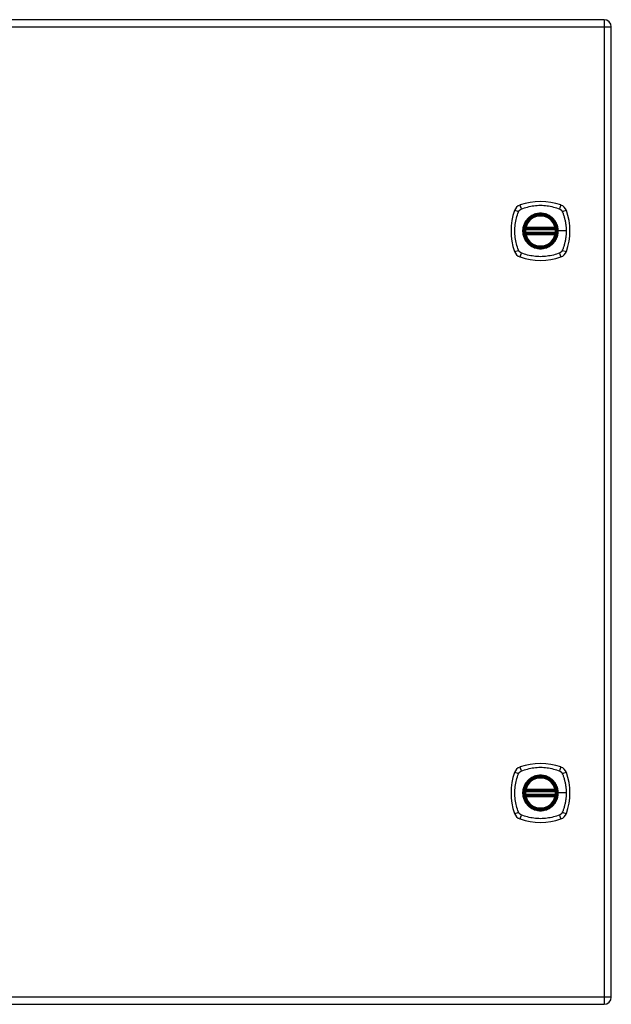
# Model space of a CAD drawing. Header units: inches. Extents: x 3.4 to 95.3, y 5.8 to 50.1.
# Tile 73 of 83: x 40.3 to 52.2, y 18.4 to 38.2. Entities that reach past the tile are written whole.
import ezdxf

# ---------------------------------------------------------------- set-up
doc = ezdxf.new("R2010")
doc.units = ezdxf.units.IN
doc.header["$MEASUREMENT"] = 0
doc.layers.add('Visible Edges(ANSI)', color=7, linetype='Continuous', lineweight=25)
doc.layers.add('Visible Tangent Edges(ANSI)', color=7, linetype='Continuous', lineweight=25)

msp = doc.modelspace()

# ---------------------------------------------------------------- linework, layer by layer
at = {"layer": 'Visible Edges(ANSI)'}
for p, q in [((52.032, 38.172), (32.406, 38.172)), ((52.178, 18.515), (52.178, 38.026)), ((50.457, 33.961), (51.05, 33.961)), ((51.05, 33.882), (50.457, 33.882)), ((50.461, 33.981), (51.046, 33.981)), ((51.046, 33.862), (50.461, 33.862)), ((50.457, 22.658), (51.05, 22.658)), ((51.05, 22.579), (50.457, 22.579)), ((50.461, 22.678), (51.046, 22.678)), ((51.046, 22.559), (50.461, 22.559)), ((32.406, 18.369), (52.032, 18.369))]:
    msp.add_line(p, q, dxfattribs=at)
at = {"layer": 'Visible Edges(ANSI)', "flags": 128}
for points in [[(50.445, 33.975), (50.445, 33.975), (50.445, 33.975), (50.445, 33.974), (50.445, 33.974), (50.445, 33.974), (50.445, 33.973), (50.445, 33.972), (50.445, 33.972), (50.444, 33.971), (50.444, 33.97), (50.444, 33.969), (50.444, 33.968), (50.444, 33.966), (50.444, 33.965), (50.443, 33.964), (50.443, 33.963), (50.443, 33.961), (50.443, 33.96), (50.443, 33.958), (50.443, 33.957), (50.442, 33.955), (50.442, 33.953), (50.442, 33.952), (50.442, 33.95)], [(50.442, 33.893), (50.442, 33.891), (50.442, 33.89), (50.442, 33.888), (50.443, 33.887), (50.443, 33.885), (50.443, 33.884), (50.443, 33.882), (50.443, 33.881), (50.443, 33.879), (50.444, 33.878), (50.444, 33.877), (50.444, 33.876), (50.444, 33.875), (50.444, 33.874), (50.444, 33.873), (50.445, 33.872), (50.445, 33.871), (50.445, 33.87), (50.445, 33.87), (50.445, 33.869), (50.445, 33.869), (50.445, 33.869), (50.445, 33.869), (50.445, 33.868)], [(51.065, 33.95), (51.065, 33.952), (51.065, 33.953), (51.065, 33.955), (51.065, 33.957), (51.064, 33.958), (51.064, 33.96), (51.064, 33.961), (51.064, 33.963), (51.064, 33.964), (51.063, 33.965), (51.063, 33.966), (51.063, 33.968), (51.063, 33.969), (51.063, 33.97), (51.063, 33.971), (51.063, 33.972), (51.062, 33.972), (51.062, 33.973), (51.062, 33.974), (51.062, 33.974), (51.062, 33.974), (51.062, 33.975), (51.062, 33.975), (51.062, 33.975)], [(51.062, 33.868), (51.062, 33.869), (51.062, 33.869), (51.062, 33.869), (51.062, 33.869), (51.062, 33.87), (51.062, 33.87), (51.062, 33.871), (51.063, 33.872), (51.063, 33.873), (51.063, 33.874), (51.063, 33.875), (51.063, 33.876), (51.063, 33.877), (51.063, 33.878), (51.064, 33.879), (51.064, 33.881), (51.064, 33.882), (51.064, 33.884), (51.064, 33.885), (51.065, 33.887), (51.065, 33.888), (51.065, 33.89), (51.065, 33.891), (51.065, 33.893)], [(50.445, 22.672), (50.445, 22.672), (50.445, 22.672), (50.445, 22.671), (50.445, 22.671), (50.445, 22.671), (50.445, 22.67), (50.445, 22.669), (50.445, 22.669), (50.444, 22.668), (50.444, 22.667), (50.444, 22.666), (50.444, 22.665), (50.444, 22.663), (50.444, 22.662), (50.443, 22.661), (50.443, 22.66), (50.443, 22.658), (50.443, 22.657), (50.443, 22.655), (50.443, 22.654), (50.442, 22.652), (50.442, 22.65), (50.442, 22.649), (50.442, 22.647)], [(50.442, 22.59), (50.442, 22.588), (50.442, 22.587), (50.442, 22.585), (50.443, 22.584), (50.443, 22.582), (50.443, 22.581), (50.443, 22.579), (50.443, 22.578), (50.443, 22.576), (50.444, 22.575), (50.444, 22.574), (50.444, 22.573), (50.444, 22.572), (50.444, 22.571), (50.444, 22.57), (50.445, 22.569), (50.445, 22.568), (50.445, 22.567), (50.445, 22.567), (50.445, 22.566), (50.445, 22.566), (50.445, 22.566), (50.445, 22.566), (50.445, 22.565)], [(51.065, 22.647), (51.065, 22.649), (51.065, 22.65), (51.065, 22.652), (51.065, 22.654), (51.064, 22.655), (51.064, 22.657), (51.064, 22.658), (51.064, 22.66), (51.064, 22.661), (51.063, 22.662), (51.063, 22.663), (51.063, 22.665), (51.063, 22.666), (51.063, 22.667), (51.063, 22.668), (51.063, 22.669), (51.062, 22.669), (51.062, 22.67), (51.062, 22.671), (51.062, 22.671), (51.062, 22.671), (51.062, 22.672), (51.062, 22.672), (51.062, 22.672)], [(51.062, 22.565), (51.062, 22.566), (51.062, 22.566), (51.062, 22.566), (51.062, 22.566), (51.062, 22.567), (51.062, 22.567), (51.062, 22.568), (51.063, 22.569), (51.063, 22.57), (51.063, 22.571), (51.063, 22.572), (51.063, 22.573), (51.063, 22.574), (51.063, 22.575), (51.064, 22.576), (51.064, 22.578), (51.064, 22.579), (51.064, 22.581), (51.064, 22.582), (51.065, 22.584), (51.065, 22.585), (51.065, 22.587), (51.065, 22.588), (51.065, 22.59)]]:
    msp.add_lwpolyline(points, dxfattribs=at)
at = {"layer": 'Visible Edges(ANSI)'}
for centre, radius in [((50.754, 33.922), 0.32), ((50.754, 33.922), 0.315), ((50.754, 22.619), 0.32), ((50.754, 22.619), 0.315)]:
    msp.add_circle(centre, radius, dxfattribs=at)
for centre, radius, start, end in [((52.032, 38.026), 0.146, 0, 90), ((50.754, 33.233), 1.28, 71.2278, 108.7722), ((51.443, 33.922), 1.28, 161.2278, 198.7722), ((50.399, 34.276), 0.177, 108.7722, 161.2278), ((51.108, 34.276), 0.177, 18.7722, 71.2278), ((50.065, 33.922), 1.28, 341.2278, 18.7722), ((50.754, 33.922), 0.313, 13.6344, 166.3656), ((50.754, 33.922), 0.313, 174.7499, 185.2501), ((50.754, 33.922), 0.313, 166.3656, 170.216), ((50.457, 33.973), 0.0118, 170.216, 270), ((50.457, 33.87), 0.0118, 90, 189.784), ((50.754, 33.922), 0.313, 189.784, 193.6344), ((50.461, 33.993), 0.0118, 166.3656, 270), ((51.046, 33.993), 0.0118, 270, 13.6344), ((51.05, 33.973), 0.0118, 270, 9.784), ((51.05, 33.87), 0.0118, 350.216, 90), ((50.754, 33.922), 0.313, 9.784, 13.6344), ((50.754, 33.922), 0.313, 346.3656, 350.216), ((50.754, 33.922), 0.313, 354.7499, 5.2501), ((50.461, 33.851), 0.0118, 90, 193.6344), ((50.754, 33.922), 0.313, 193.6344, 346.3656), ((51.046, 33.851), 0.0118, 346.3656, 90), ((50.399, 33.567), 0.177, 198.7722, 251.2278), ((51.108, 33.567), 0.177, 288.7722, 341.2278), ((50.754, 34.611), 1.28, 251.2278, 288.7722), ((50.754, 21.93), 1.28, 71.2278, 108.7722), ((51.443, 22.619), 1.28, 161.2278, 198.7722), ((50.399, 22.973), 0.177, 108.7722, 161.2278), ((51.108, 22.973), 0.177, 18.7722, 71.2278), ((50.065, 22.619), 1.28, 341.2278, 18.7722), ((50.754, 22.619), 0.313, 13.6344, 166.3656), ((50.754, 22.619), 0.313, 174.7499, 185.2501), ((50.754, 22.619), 0.313, 166.3656, 170.216), ((50.457, 22.67), 0.0118, 170.216, 270), ((50.457, 22.567), 0.0118, 90, 189.784), ((50.461, 22.69), 0.0118, 166.3656, 270), ((51.046, 22.69), 0.0118, 270, 13.6344), ((51.05, 22.67), 0.0118, 270, 9.784), ((51.05, 22.567), 0.0118, 350.216, 90), ((50.754, 22.619), 0.313, 9.784, 13.6344), ((50.754, 22.619), 0.313, 354.7499, 5.2501), ((50.754, 22.619), 0.313, 189.784, 193.6344), ((50.461, 22.548), 0.0118, 90, 193.6344), ((50.754, 22.619), 0.313, 193.6344, 346.3656), ((51.046, 22.548), 0.0118, 346.3656, 90), ((50.754, 22.619), 0.313, 346.3656, 350.216), ((50.399, 22.264), 0.177, 198.7722, 251.2278), ((51.108, 22.264), 0.177, 288.7722, 341.2278), ((50.754, 23.308), 1.28, 251.2278, 288.7722), ((52.032, 18.515), 0.146, 270, 0)]:
    msp.add_arc(centre, radius, start, end, dxfattribs=at)
at = {"layer": 'Visible Tangent Edges(ANSI)'}
for p, q in [((32.406, 38.026), (52.032, 38.026)), ((52.032, 38.172), (52.032, 38.026)), ((52.032, 38.026), (52.178, 38.026)), ((52.032, 38.026), (52.032, 18.515)), ((50.442, 33.95), (50.454, 33.949)), ((50.442, 33.893), (50.454, 33.894)), ((50.451, 33.974), (50.445, 33.975)), ((50.445, 33.868), (50.451, 33.869)), ((50.449, 33.995), (50.461, 33.993)), ((50.454, 33.949), (51.053, 33.949)), ((51.053, 33.894), (50.454, 33.894)), ((50.457, 33.961), (50.457, 33.971)), ((50.457, 33.872), (50.457, 33.882)), ((50.461, 33.981), (50.461, 33.993)), ((51.046, 33.993), (50.461, 33.993)), ((50.461, 33.971), (50.461, 33.981)), ((50.461, 33.971), (51.046, 33.971)), ((50.461, 33.862), (50.461, 33.872)), ((51.046, 33.872), (50.461, 33.872)), ((51.046, 33.993), (51.058, 33.995)), ((51.046, 33.993), (51.046, 33.981)), ((51.046, 33.981), (51.046, 33.971)), ((51.046, 33.872), (51.046, 33.862)), ((51.05, 33.971), (51.05, 33.961)), ((51.05, 33.882), (51.05, 33.872)), ((51.053, 33.949), (51.065, 33.95)), ((51.053, 33.894), (51.065, 33.893)), ((51.062, 33.975), (51.056, 33.974)), ((51.056, 33.869), (51.062, 33.868)), ((51.106, 33.922), (51.11, 33.922)), ((51.27, 33.922), (51.11, 33.922)), ((50.461, 33.851), (50.449, 33.848)), ((50.461, 33.851), (50.461, 33.862)), ((50.461, 33.851), (51.046, 33.851)), ((51.046, 33.862), (51.046, 33.851)), ((51.058, 33.848), (51.046, 33.851)), ((50.442, 22.647), (50.454, 22.646)), ((50.442, 22.59), (50.454, 22.591)), ((50.451, 22.671), (50.445, 22.672)), ((50.449, 22.692), (50.461, 22.69)), ((50.454, 22.646), (51.053, 22.646)), ((51.053, 22.591), (50.454, 22.591)), ((50.457, 22.658), (50.457, 22.668)), ((50.457, 22.569), (50.457, 22.579)), ((50.461, 22.678), (50.461, 22.69)), ((51.046, 22.69), (50.461, 22.69)), ((50.461, 22.668), (50.461, 22.678)), ((50.461, 22.668), (51.046, 22.668)), ((51.046, 22.69), (51.058, 22.692)), ((51.046, 22.69), (51.046, 22.678)), ((51.046, 22.678), (51.046, 22.668)), ((51.05, 22.668), (51.05, 22.658)), ((51.05, 22.579), (51.05, 22.569)), ((51.053, 22.646), (51.065, 22.647)), ((51.053, 22.591), (51.065, 22.59)), ((51.062, 22.672), (51.056, 22.671)), ((51.106, 22.619), (51.11, 22.619)), ((51.27, 22.619), (51.11, 22.619)), ((50.445, 22.565), (50.451, 22.566)), ((50.461, 22.548), (50.449, 22.545)), ((50.461, 22.559), (50.461, 22.569)), ((51.046, 22.569), (50.461, 22.569)), ((50.461, 22.548), (50.461, 22.559)), ((50.461, 22.548), (51.046, 22.548)), ((51.046, 22.569), (51.046, 22.559)), ((51.046, 22.559), (51.046, 22.548)), ((51.058, 22.545), (51.046, 22.548)), ((51.056, 22.566), (51.062, 22.565)), ((52.032, 18.515), (32.406, 18.515)), ((52.032, 18.515), (52.032, 18.369)), ((52.178, 18.515), (52.032, 18.515))]:
    msp.add_line(p, q, dxfattribs=at)
at = {"layer": 'Visible Tangent Edges(ANSI)', "flags": 128}
for points in [[(50.314, 33.533), (50.3, 33.567), (50.289, 33.598), (50.28, 33.629), (50.271, 33.661), (50.263, 33.693), (50.256, 33.725), (50.25, 33.757), (50.246, 33.79), (50.242, 33.823), (50.239, 33.855), (50.238, 33.888), (50.237, 33.921), (50.238, 33.955), (50.239, 33.987), (50.242, 34.02), (50.246, 34.053), (50.25, 34.086), (50.256, 34.118), (50.263, 34.15), (50.271, 34.182), (50.28, 34.214), (50.289, 34.246), (50.3, 34.277), (50.314, 34.31)], [(50.314, 34.31), (50.315, 34.313), (50.316, 34.316), (50.318, 34.318), (50.319, 34.321), (50.321, 34.324), (50.323, 34.326), (50.325, 34.329), (50.327, 34.331), (50.329, 34.334), (50.331, 34.336), (50.333, 34.338), (50.335, 34.34), (50.337, 34.343), (50.339, 34.345), (50.342, 34.347), (50.344, 34.349), (50.346, 34.35), (50.349, 34.352), (50.351, 34.354), (50.354, 34.356), (50.357, 34.357), (50.359, 34.359), (50.362, 34.36), (50.365, 34.362)], [(50.365, 34.362), (50.399, 34.375), (50.43, 34.386), (50.461, 34.396), (50.493, 34.404), (50.524, 34.412), (50.557, 34.419), (50.589, 34.425), (50.622, 34.43), (50.654, 34.433), (50.687, 34.436), (50.72, 34.438), (50.753, 34.438), (50.786, 34.438), (50.819, 34.436), (50.852, 34.433), (50.885, 34.43), (50.918, 34.425), (50.95, 34.419), (50.982, 34.412), (51.014, 34.404), (51.046, 34.396), (51.078, 34.386), (51.109, 34.375), (51.142, 34.362)], [(51.106, 33.922), (51.094, 33.83), (51.059, 33.745), (51.002, 33.672), (50.93, 33.617), (50.845, 33.581), (50.753, 33.57), (50.662, 33.582), (50.577, 33.617), (50.504, 33.673), (50.448, 33.745), (50.413, 33.831), (50.401, 33.922), (50.413, 34.013), (50.449, 34.098), (50.505, 34.171), (50.577, 34.227), (50.662, 34.262), (50.754, 34.274), (50.845, 34.262), (50.93, 34.226), (51.003, 34.171), (51.059, 34.098), (51.094, 34.013), (51.106, 33.922)], [(50.981, 34.196), (50.965, 34.209), (50.948, 34.221), (50.93, 34.231), (50.912, 34.241), (50.894, 34.25), (50.874, 34.257), (50.855, 34.264), (50.835, 34.269), (50.815, 34.273), (50.795, 34.276), (50.774, 34.278), (50.753, 34.279), (50.733, 34.278), (50.712, 34.276), (50.692, 34.273), (50.672, 34.269), (50.652, 34.264), (50.632, 34.257), (50.613, 34.25), (50.594, 34.241), (50.576, 34.231), (50.559, 34.221), (50.542, 34.209), (50.526, 34.196)], [(51.142, 34.362), (51.144, 34.361), (51.145, 34.36), (51.146, 34.36), (51.148, 34.359), (51.149, 34.358), (51.15, 34.357), (51.152, 34.357), (51.153, 34.356), (51.154, 34.355), (51.156, 34.354), (51.157, 34.353), (51.158, 34.352), (51.159, 34.351), (51.161, 34.351), (51.162, 34.35), (51.163, 34.349), (51.164, 34.348), (51.165, 34.347), (51.167, 34.346), (51.168, 34.345), (51.169, 34.344), (51.17, 34.343), (51.171, 34.341), (51.172, 34.34)], [(51.172, 34.34), (51.173, 34.339), (51.174, 34.338), (51.175, 34.337), (51.177, 34.336), (51.178, 34.335), (51.179, 34.334), (51.18, 34.332), (51.18, 34.331), (51.181, 34.33), (51.182, 34.329), (51.183, 34.328), (51.184, 34.326), (51.185, 34.325), (51.186, 34.324), (51.187, 34.322), (51.188, 34.321), (51.188, 34.32), (51.189, 34.318), (51.19, 34.317), (51.191, 34.316), (51.191, 34.314), (51.192, 34.313), (51.193, 34.312), (51.193, 34.31)], [(51.193, 34.31), (51.202, 34.292), (51.207, 34.277), (51.213, 34.261), (51.218, 34.246), (51.223, 34.23), (51.227, 34.214), (51.232, 34.198), (51.236, 34.183), (51.24, 34.167), (51.244, 34.151), (51.248, 34.134), (51.251, 34.118), (51.254, 34.102), (51.257, 34.086), (51.259, 34.07), (51.261, 34.053), (51.263, 34.037), (51.265, 34.021), (51.267, 34.004), (51.268, 33.988), (51.269, 33.971), (51.27, 33.955), (51.27, 33.938), (51.27, 33.922)], [(50.479, 34.149), (50.466, 34.133), (50.455, 34.116), (50.444, 34.099), (50.434, 34.08), (50.425, 34.062), (50.418, 34.043), (50.411, 34.023), (50.406, 34.003), (50.402, 33.983), (50.399, 33.963), (50.397, 33.942), (50.397, 33.922), (50.397, 33.901), (50.399, 33.88), (50.402, 33.86), (50.406, 33.84), (50.412, 33.82), (50.418, 33.8), (50.426, 33.781), (50.434, 33.763), (50.444, 33.744), (50.455, 33.727), (50.466, 33.71), (50.479, 33.694)], [(50.526, 34.196), (50.524, 34.194), (50.522, 34.193), (50.52, 34.191), (50.518, 34.189), (50.515, 34.187), (50.513, 34.185), (50.511, 34.183), (50.509, 34.182), (50.507, 34.18), (50.505, 34.178), (50.503, 34.176), (50.501, 34.174), (50.499, 34.172), (50.497, 34.17), (50.496, 34.168), (50.494, 34.166), (50.492, 34.164), (50.49, 34.162), (50.488, 34.16), (50.486, 34.158), (50.484, 34.156), (50.483, 34.153), (50.481, 34.151), (50.479, 34.149)], [(51.028, 34.149), (51.026, 34.151), (51.025, 34.153), (51.023, 34.156), (51.021, 34.158), (51.019, 34.16), (51.017, 34.162), (51.015, 34.164), (51.013, 34.166), (51.012, 34.168), (51.01, 34.17), (51.008, 34.172), (51.006, 34.174), (51.004, 34.176), (51.002, 34.178), (51, 34.18), (50.998, 34.182), (50.996, 34.183), (50.994, 34.185), (50.992, 34.187), (50.99, 34.189), (50.987, 34.191), (50.985, 34.193), (50.983, 34.194), (50.981, 34.196)], [(51.11, 33.922), (51.11, 33.932), (51.11, 33.942), (51.109, 33.952), (51.108, 33.963), (51.107, 33.973), (51.105, 33.983), (51.103, 33.993), (51.101, 34.003), (51.098, 34.013), (51.096, 34.023), (51.093, 34.033), (51.089, 34.043), (51.086, 34.052), (51.082, 34.062), (51.077, 34.071), (51.073, 34.08), (51.068, 34.09), (51.063, 34.099), (51.058, 34.107), (51.053, 34.116), (51.047, 34.125), (51.041, 34.133), (51.035, 34.141), (51.028, 34.149)], [(50.449, 33.995), (50.449, 33.995), (50.449, 33.994), (50.449, 33.993), (50.449, 33.992), (50.449, 33.991), (50.448, 33.99), (50.448, 33.989), (50.448, 33.988), (50.448, 33.987), (50.448, 33.986), (50.448, 33.985), (50.448, 33.984), (50.448, 33.983), (50.448, 33.982), (50.449, 33.981), (50.449, 33.98), (50.449, 33.98), (50.449, 33.979), (50.449, 33.978), (50.45, 33.977), (50.45, 33.976), (50.45, 33.975), (50.451, 33.975), (50.451, 33.974)], [(50.451, 33.869), (50.451, 33.869), (50.45, 33.868), (50.45, 33.867), (50.45, 33.866), (50.449, 33.866), (50.449, 33.865), (50.449, 33.864), (50.449, 33.863), (50.449, 33.862), (50.448, 33.861), (50.448, 33.86), (50.448, 33.859), (50.448, 33.858), (50.448, 33.857), (50.448, 33.856), (50.448, 33.855), (50.448, 33.854), (50.448, 33.854), (50.449, 33.853), (50.449, 33.852), (50.449, 33.851), (50.449, 33.85), (50.449, 33.849), (50.449, 33.848)], [(50.451, 33.974), (50.451, 33.974), (50.451, 33.973), (50.452, 33.973), (50.452, 33.973), (50.452, 33.973), (50.452, 33.973), (50.452, 33.973), (50.453, 33.973), (50.453, 33.972), (50.453, 33.972), (50.453, 33.972), (50.454, 33.972), (50.454, 33.972), (50.454, 33.972), (50.454, 33.972), (50.455, 33.972), (50.455, 33.972), (50.455, 33.972), (50.455, 33.971), (50.456, 33.971), (50.456, 33.971), (50.456, 33.971), (50.456, 33.971), (50.457, 33.971)], [(50.457, 33.872), (50.456, 33.872), (50.456, 33.872), (50.456, 33.872), (50.456, 33.872), (50.455, 33.872), (50.455, 33.872), (50.455, 33.872), (50.455, 33.872), (50.454, 33.872), (50.454, 33.871), (50.454, 33.871), (50.454, 33.871), (50.453, 33.871), (50.453, 33.871), (50.453, 33.871), (50.453, 33.871), (50.452, 33.871), (50.452, 33.87), (50.452, 33.87), (50.452, 33.87), (50.452, 33.87), (50.451, 33.87), (50.451, 33.87), (50.451, 33.869)], [(50.454, 33.949), (50.454, 33.95), (50.454, 33.951), (50.454, 33.952), (50.454, 33.952), (50.454, 33.953), (50.455, 33.954), (50.455, 33.954), (50.455, 33.955), (50.455, 33.956), (50.455, 33.956), (50.455, 33.957), (50.456, 33.958), (50.456, 33.958), (50.456, 33.959), (50.456, 33.959), (50.456, 33.959), (50.456, 33.96), (50.456, 33.96), (50.457, 33.96), (50.457, 33.961), (50.457, 33.961), (50.457, 33.961), (50.457, 33.961), (50.457, 33.961)], [(50.457, 33.882), (50.457, 33.882), (50.457, 33.882), (50.457, 33.883), (50.457, 33.883), (50.457, 33.883), (50.456, 33.883), (50.456, 33.884), (50.456, 33.884), (50.456, 33.884), (50.456, 33.885), (50.456, 33.885), (50.456, 33.886), (50.455, 33.886), (50.455, 33.887), (50.455, 33.888), (50.455, 33.888), (50.455, 33.889), (50.455, 33.89), (50.454, 33.89), (50.454, 33.891), (50.454, 33.892), (50.454, 33.893), (50.454, 33.893), (50.454, 33.894)], [(50.457, 33.971), (50.457, 33.971), (50.457, 33.971), (50.457, 33.971), (50.457, 33.971), (50.458, 33.971), (50.458, 33.971), (50.458, 33.971), (50.458, 33.971), (50.458, 33.971), (50.458, 33.971), (50.459, 33.971), (50.459, 33.971), (50.459, 33.971), (50.459, 33.971), (50.459, 33.971), (50.459, 33.971), (50.46, 33.971), (50.46, 33.971), (50.46, 33.971), (50.46, 33.971), (50.46, 33.971), (50.461, 33.971), (50.461, 33.971), (50.461, 33.971)], [(50.461, 33.872), (50.461, 33.872), (50.461, 33.872), (50.46, 33.872), (50.46, 33.872), (50.46, 33.872), (50.46, 33.872), (50.46, 33.872), (50.459, 33.872), (50.459, 33.872), (50.459, 33.872), (50.459, 33.872), (50.459, 33.872), (50.459, 33.872), (50.458, 33.872), (50.458, 33.872), (50.458, 33.872), (50.458, 33.872), (50.458, 33.872), (50.458, 33.872), (50.457, 33.872), (50.457, 33.872), (50.457, 33.872), (50.457, 33.872), (50.457, 33.872)], [(51.028, 33.694), (51.035, 33.702), (51.041, 33.71), (51.047, 33.719), (51.053, 33.727), (51.058, 33.736), (51.063, 33.745), (51.068, 33.754), (51.073, 33.763), (51.078, 33.772), (51.082, 33.782), (51.086, 33.791), (51.089, 33.801), (51.093, 33.81), (51.096, 33.82), (51.098, 33.83), (51.101, 33.84), (51.103, 33.85), (51.105, 33.86), (51.107, 33.87), (51.108, 33.881), (51.109, 33.891), (51.11, 33.901), (51.11, 33.911), (51.11, 33.922)], [(51.046, 33.971), (51.046, 33.971), (51.047, 33.971), (51.047, 33.971), (51.047, 33.971), (51.047, 33.971), (51.047, 33.971), (51.047, 33.971), (51.048, 33.971), (51.048, 33.971), (51.048, 33.971), (51.048, 33.971), (51.048, 33.971), (51.048, 33.971), (51.049, 33.971), (51.049, 33.971), (51.049, 33.971), (51.049, 33.971), (51.049, 33.971), (51.049, 33.971), (51.05, 33.971), (51.05, 33.971), (51.05, 33.971), (51.05, 33.971), (51.05, 33.971)], [(51.05, 33.872), (51.05, 33.872), (51.05, 33.872), (51.05, 33.872), (51.05, 33.872), (51.049, 33.872), (51.049, 33.872), (51.049, 33.872), (51.049, 33.872), (51.049, 33.872), (51.049, 33.872), (51.048, 33.872), (51.048, 33.872), (51.048, 33.872), (51.048, 33.872), (51.048, 33.872), (51.048, 33.872), (51.047, 33.872), (51.047, 33.872), (51.047, 33.872), (51.047, 33.872), (51.047, 33.872), (51.047, 33.872), (51.046, 33.872), (51.046, 33.872)], [(51.05, 33.971), (51.051, 33.971), (51.051, 33.971), (51.051, 33.971), (51.051, 33.971), (51.052, 33.971), (51.052, 33.972), (51.052, 33.972), (51.052, 33.972), (51.053, 33.972), (51.053, 33.972), (51.053, 33.972), (51.053, 33.972), (51.054, 33.972), (51.054, 33.972), (51.054, 33.972), (51.054, 33.973), (51.055, 33.973), (51.055, 33.973), (51.055, 33.973), (51.055, 33.973), (51.055, 33.973), (51.056, 33.973), (51.056, 33.974), (51.056, 33.974)], [(51.05, 33.961), (51.05, 33.961), (51.05, 33.961), (51.05, 33.961), (51.05, 33.961), (51.051, 33.96), (51.051, 33.96), (51.051, 33.96), (51.051, 33.959), (51.051, 33.959), (51.051, 33.959), (51.051, 33.958), (51.051, 33.958), (51.052, 33.957), (51.052, 33.956), (51.052, 33.956), (51.052, 33.955), (51.052, 33.954), (51.052, 33.954), (51.053, 33.953), (51.053, 33.952), (51.053, 33.952), (51.053, 33.951), (51.053, 33.95), (51.053, 33.949)], [(51.053, 33.894), (51.053, 33.893), (51.053, 33.893), (51.053, 33.892), (51.053, 33.891), (51.053, 33.89), (51.052, 33.89), (51.052, 33.889), (51.052, 33.888), (51.052, 33.888), (51.052, 33.887), (51.052, 33.886), (51.051, 33.886), (51.051, 33.885), (51.051, 33.885), (51.051, 33.884), (51.051, 33.884), (51.051, 33.884), (51.051, 33.883), (51.051, 33.883), (51.05, 33.883), (51.05, 33.883), (51.05, 33.882), (51.05, 33.882), (51.05, 33.882)], [(51.056, 33.869), (51.056, 33.87), (51.056, 33.87), (51.055, 33.87), (51.055, 33.87), (51.055, 33.87), (51.055, 33.87), (51.055, 33.871), (51.054, 33.871), (51.054, 33.871), (51.054, 33.871), (51.054, 33.871), (51.053, 33.871), (51.053, 33.871), (51.053, 33.871), (51.053, 33.872), (51.052, 33.872), (51.052, 33.872), (51.052, 33.872), (51.052, 33.872), (51.051, 33.872), (51.051, 33.872), (51.051, 33.872), (51.051, 33.872), (51.05, 33.872)], [(51.056, 33.974), (51.056, 33.975), (51.057, 33.975), (51.057, 33.976), (51.057, 33.977), (51.058, 33.978), (51.058, 33.979), (51.058, 33.98), (51.058, 33.98), (51.058, 33.981), (51.059, 33.982), (51.059, 33.983), (51.059, 33.984), (51.059, 33.985), (51.059, 33.986), (51.059, 33.987), (51.059, 33.988), (51.059, 33.989), (51.059, 33.99), (51.059, 33.991), (51.058, 33.992), (51.058, 33.993), (51.058, 33.994), (51.058, 33.995), (51.058, 33.995)], [(51.058, 33.848), (51.058, 33.849), (51.058, 33.85), (51.058, 33.851), (51.058, 33.852), (51.059, 33.853), (51.059, 33.854), (51.059, 33.854), (51.059, 33.855), (51.059, 33.856), (51.059, 33.857), (51.059, 33.858), (51.059, 33.859), (51.059, 33.86), (51.059, 33.861), (51.058, 33.862), (51.058, 33.863), (51.058, 33.864), (51.058, 33.865), (51.058, 33.866), (51.057, 33.866), (51.057, 33.867), (51.057, 33.868), (51.056, 33.869), (51.056, 33.869)], [(51.27, 33.922), (51.27, 33.905), (51.27, 33.889), (51.269, 33.872), (51.268, 33.856), (51.267, 33.839), (51.265, 33.823), (51.263, 33.806), (51.261, 33.79), (51.259, 33.774), (51.257, 33.757), (51.254, 33.741), (51.251, 33.725), (51.247, 33.709), (51.244, 33.693), (51.24, 33.677), (51.236, 33.661), (51.232, 33.645), (51.227, 33.629), (51.223, 33.613), (51.218, 33.598), (51.213, 33.582), (51.207, 33.567), (51.202, 33.551), (51.193, 33.533)], [(50.479, 33.694), (50.481, 33.692), (50.483, 33.69), (50.484, 33.688), (50.486, 33.686), (50.488, 33.684), (50.49, 33.682), (50.492, 33.679), (50.494, 33.677), (50.496, 33.675), (50.497, 33.673), (50.499, 33.671), (50.501, 33.669), (50.503, 33.668), (50.505, 33.666), (50.507, 33.664), (50.509, 33.662), (50.511, 33.66), (50.513, 33.658), (50.515, 33.656), (50.518, 33.654), (50.52, 33.652), (50.522, 33.651), (50.524, 33.649), (50.526, 33.647)], [(50.981, 33.647), (50.983, 33.649), (50.985, 33.651), (50.987, 33.652), (50.99, 33.654), (50.992, 33.656), (50.994, 33.658), (50.996, 33.66), (50.998, 33.662), (51, 33.664), (51.002, 33.666), (51.004, 33.667), (51.006, 33.669), (51.008, 33.671), (51.01, 33.673), (51.011, 33.675), (51.013, 33.677), (51.015, 33.679), (51.017, 33.681), (51.019, 33.684), (51.021, 33.686), (51.023, 33.688), (51.025, 33.69), (51.026, 33.692), (51.028, 33.694)], [(50.365, 33.482), (50.362, 33.483), (50.359, 33.485), (50.357, 33.486), (50.354, 33.488), (50.352, 33.489), (50.349, 33.491), (50.346, 33.493), (50.344, 33.495), (50.342, 33.497), (50.339, 33.499), (50.337, 33.501), (50.335, 33.503), (50.333, 33.505), (50.331, 33.507), (50.329, 33.51), (50.327, 33.512), (50.325, 33.515), (50.323, 33.517), (50.321, 33.52), (50.32, 33.522), (50.318, 33.525), (50.316, 33.528), (50.315, 33.53), (50.314, 33.533)], [(51.142, 33.482), (51.109, 33.468), (51.078, 33.457), (51.046, 33.448), (51.014, 33.439), (50.982, 33.431), (50.95, 33.424), (50.918, 33.419), (50.885, 33.414), (50.852, 33.41), (50.819, 33.407), (50.786, 33.406), (50.753, 33.405), (50.72, 33.406), (50.687, 33.407), (50.654, 33.41), (50.622, 33.414), (50.589, 33.419), (50.557, 33.424), (50.524, 33.431), (50.493, 33.439), (50.461, 33.448), (50.43, 33.457), (50.399, 33.468), (50.365, 33.482)], [(50.526, 33.647), (50.542, 33.634), (50.559, 33.623), (50.577, 33.612), (50.595, 33.602), (50.613, 33.594), (50.633, 33.586), (50.652, 33.58), (50.672, 33.574), (50.692, 33.57), (50.712, 33.567), (50.733, 33.565), (50.753, 33.565), (50.774, 33.565), (50.795, 33.567), (50.815, 33.57), (50.835, 33.574), (50.855, 33.58), (50.875, 33.586), (50.894, 33.594), (50.913, 33.602), (50.931, 33.612), (50.948, 33.623), (50.965, 33.634), (50.981, 33.647)], [(51.193, 33.533), (51.192, 33.53), (51.191, 33.528), (51.189, 33.525), (51.188, 33.522), (51.186, 33.52), (51.184, 33.517), (51.182, 33.515), (51.181, 33.512), (51.179, 33.51), (51.177, 33.507), (51.174, 33.505), (51.172, 33.503), (51.17, 33.501), (51.168, 33.499), (51.166, 33.497), (51.163, 33.495), (51.161, 33.493), (51.158, 33.491), (51.156, 33.489), (51.153, 33.488), (51.15, 33.486), (51.148, 33.485), (51.145, 33.483), (51.142, 33.482)], [(50.314, 22.23), (50.3, 22.264), (50.289, 22.295), (50.28, 22.326), (50.271, 22.358), (50.263, 22.39), (50.256, 22.422), (50.25, 22.454), (50.246, 22.487), (50.242, 22.52), (50.239, 22.552), (50.238, 22.585), (50.237, 22.618), (50.238, 22.652), (50.239, 22.684), (50.242, 22.717), (50.246, 22.75), (50.25, 22.783), (50.256, 22.815), (50.263, 22.847), (50.271, 22.879), (50.28, 22.911), (50.289, 22.943), (50.3, 22.974), (50.314, 23.007)], [(50.314, 23.007), (50.315, 23.01), (50.316, 23.013), (50.318, 23.015), (50.319, 23.018), (50.321, 23.021), (50.323, 23.023), (50.325, 23.026), (50.327, 23.028), (50.329, 23.031), (50.331, 23.033), (50.333, 23.035), (50.335, 23.037), (50.337, 23.04), (50.339, 23.042), (50.342, 23.044), (50.344, 23.046), (50.346, 23.047), (50.349, 23.049), (50.351, 23.051), (50.354, 23.053), (50.357, 23.054), (50.359, 23.056), (50.362, 23.057), (50.365, 23.059)], [(50.365, 23.059), (50.399, 23.072), (50.43, 23.083), (50.461, 23.093), (50.493, 23.101), (50.524, 23.109), (50.557, 23.116), (50.589, 23.122), (50.622, 23.127), (50.654, 23.13), (50.687, 23.133), (50.72, 23.135), (50.753, 23.135), (50.786, 23.135), (50.819, 23.133), (50.852, 23.13), (50.885, 23.127), (50.918, 23.122), (50.95, 23.116), (50.982, 23.109), (51.014, 23.101), (51.046, 23.093), (51.078, 23.083), (51.109, 23.072), (51.142, 23.059)], [(50.981, 22.893), (50.965, 22.906), (50.948, 22.918), (50.93, 22.928), (50.912, 22.938), (50.894, 22.947), (50.874, 22.954), (50.855, 22.961), (50.835, 22.966), (50.815, 22.97), (50.795, 22.973), (50.774, 22.975), (50.753, 22.976), (50.733, 22.975), (50.712, 22.973), (50.692, 22.97), (50.672, 22.966), (50.652, 22.961), (50.632, 22.954), (50.613, 22.947), (50.594, 22.938), (50.576, 22.928), (50.559, 22.918), (50.542, 22.906), (50.526, 22.893)], [(51.142, 23.059), (51.144, 23.058), (51.145, 23.057), (51.146, 23.057), (51.148, 23.056), (51.149, 23.055), (51.15, 23.054), (51.152, 23.054), (51.153, 23.053), (51.154, 23.052), (51.156, 23.051), (51.157, 23.05), (51.158, 23.049), (51.159, 23.048), (51.161, 23.048), (51.162, 23.047), (51.163, 23.046), (51.164, 23.045), (51.165, 23.044), (51.167, 23.043), (51.168, 23.042), (51.169, 23.041), (51.17, 23.04), (51.171, 23.038), (51.172, 23.037)], [(51.172, 23.037), (51.173, 23.036), (51.174, 23.035), (51.175, 23.034), (51.177, 23.033), (51.178, 23.032), (51.179, 23.031), (51.18, 23.029), (51.18, 23.028), (51.181, 23.027), (51.182, 23.026), (51.183, 23.025), (51.184, 23.023), (51.185, 23.022), (51.186, 23.021), (51.187, 23.019), (51.188, 23.018), (51.188, 23.017), (51.189, 23.015), (51.19, 23.014), (51.191, 23.013), (51.191, 23.011), (51.192, 23.01), (51.193, 23.009), (51.193, 23.007)], [(51.193, 23.007), (51.202, 22.989), (51.207, 22.974), (51.213, 22.958), (51.218, 22.943), (51.223, 22.927), (51.227, 22.911), (51.232, 22.895), (51.236, 22.88), (51.24, 22.864), (51.244, 22.848), (51.248, 22.831), (51.251, 22.815), (51.254, 22.799), (51.257, 22.783), (51.259, 22.767), (51.261, 22.75), (51.263, 22.734), (51.265, 22.718), (51.267, 22.701), (51.268, 22.685), (51.269, 22.668), (51.27, 22.652), (51.27, 22.635), (51.27, 22.619)], [(50.479, 22.846), (50.466, 22.83), (50.455, 22.813), (50.444, 22.796), (50.434, 22.777), (50.425, 22.759), (50.418, 22.74), (50.411, 22.72), (50.406, 22.7), (50.402, 22.68), (50.399, 22.66), (50.397, 22.639), (50.397, 22.619), (50.397, 22.598), (50.399, 22.577), (50.402, 22.557), (50.406, 22.537), (50.412, 22.517), (50.418, 22.497), (50.426, 22.478), (50.434, 22.46), (50.444, 22.441), (50.455, 22.424), (50.466, 22.407), (50.479, 22.391)], [(51.106, 22.619), (51.094, 22.527), (51.059, 22.442), (51.002, 22.369), (50.93, 22.314), (50.845, 22.278), (50.753, 22.267), (50.662, 22.279), (50.577, 22.314), (50.504, 22.37), (50.448, 22.442), (50.413, 22.528), (50.401, 22.619), (50.413, 22.71), (50.449, 22.795), (50.505, 22.868), (50.577, 22.924), (50.662, 22.959), (50.754, 22.971), (50.845, 22.959), (50.93, 22.923), (51.003, 22.868), (51.059, 22.795), (51.094, 22.71), (51.106, 22.619)], [(50.526, 22.893), (50.524, 22.891), (50.522, 22.89), (50.52, 22.888), (50.518, 22.886), (50.515, 22.884), (50.513, 22.882), (50.511, 22.88), (50.509, 22.879), (50.507, 22.877), (50.505, 22.875), (50.503, 22.873), (50.501, 22.871), (50.499, 22.869), (50.497, 22.867), (50.496, 22.865), (50.494, 22.863), (50.492, 22.861), (50.49, 22.859), (50.488, 22.857), (50.486, 22.855), (50.484, 22.853), (50.483, 22.85), (50.481, 22.848), (50.479, 22.846)], [(51.028, 22.846), (51.026, 22.848), (51.025, 22.85), (51.023, 22.853), (51.021, 22.855), (51.019, 22.857), (51.017, 22.859), (51.015, 22.861), (51.013, 22.863), (51.012, 22.865), (51.01, 22.867), (51.008, 22.869), (51.006, 22.871), (51.004, 22.873), (51.002, 22.875), (51, 22.877), (50.998, 22.879), (50.996, 22.88), (50.994, 22.882), (50.992, 22.884), (50.99, 22.886), (50.987, 22.888), (50.985, 22.89), (50.983, 22.891), (50.981, 22.893)], [(51.11, 22.619), (51.11, 22.629), (51.11, 22.639), (51.109, 22.649), (51.108, 22.66), (51.107, 22.67), (51.105, 22.68), (51.103, 22.69), (51.101, 22.7), (51.098, 22.71), (51.096, 22.72), (51.093, 22.73), (51.089, 22.74), (51.086, 22.749), (51.082, 22.759), (51.077, 22.768), (51.073, 22.777), (51.068, 22.787), (51.063, 22.796), (51.058, 22.804), (51.053, 22.813), (51.047, 22.822), (51.041, 22.83), (51.035, 22.838), (51.028, 22.846)], [(50.449, 22.692), (50.449, 22.692), (50.449, 22.691), (50.449, 22.69), (50.449, 22.689), (50.449, 22.688), (50.448, 22.687), (50.448, 22.686), (50.448, 22.685), (50.448, 22.684), (50.448, 22.683), (50.448, 22.682), (50.448, 22.681), (50.448, 22.68), (50.448, 22.679), (50.449, 22.678), (50.449, 22.677), (50.449, 22.677), (50.449, 22.676), (50.449, 22.675), (50.45, 22.674), (50.45, 22.673), (50.45, 22.672), (50.451, 22.672), (50.451, 22.671)], [(50.451, 22.671), (50.451, 22.671), (50.451, 22.67), (50.452, 22.67), (50.452, 22.67), (50.452, 22.67), (50.452, 22.67), (50.452, 22.67), (50.453, 22.67), (50.453, 22.669), (50.453, 22.669), (50.453, 22.669), (50.454, 22.669), (50.454, 22.669), (50.454, 22.669), (50.454, 22.669), (50.455, 22.669), (50.455, 22.669), (50.455, 22.669), (50.455, 22.668), (50.456, 22.668), (50.456, 22.668), (50.456, 22.668), (50.456, 22.668), (50.457, 22.668)], [(50.454, 22.646), (50.454, 22.647), (50.454, 22.648), (50.454, 22.649), (50.454, 22.649), (50.454, 22.65), (50.455, 22.651), (50.455, 22.651), (50.455, 22.652), (50.455, 22.653), (50.455, 22.653), (50.455, 22.654), (50.456, 22.655), (50.456, 22.655), (50.456, 22.656), (50.456, 22.656), (50.456, 22.656), (50.456, 22.657), (50.456, 22.657), (50.457, 22.657), (50.457, 22.658), (50.457, 22.658), (50.457, 22.658), (50.457, 22.658), (50.457, 22.658)], [(50.457, 22.579), (50.457, 22.579), (50.457, 22.579), (50.457, 22.58), (50.457, 22.58), (50.457, 22.58), (50.456, 22.58), (50.456, 22.581), (50.456, 22.581), (50.456, 22.581), (50.456, 22.582), (50.456, 22.582), (50.456, 22.583), (50.455, 22.583), (50.455, 22.584), (50.455, 22.585), (50.455, 22.585), (50.455, 22.586), (50.455, 22.587), (50.454, 22.587), (50.454, 22.588), (50.454, 22.589), (50.454, 22.59), (50.454, 22.59), (50.454, 22.591)], [(50.457, 22.668), (50.457, 22.668), (50.457, 22.668), (50.457, 22.668), (50.457, 22.668), (50.458, 22.668), (50.458, 22.668), (50.458, 22.668), (50.458, 22.668), (50.458, 22.668), (50.458, 22.668), (50.459, 22.668), (50.459, 22.668), (50.459, 22.668), (50.459, 22.668), (50.459, 22.668), (50.459, 22.668), (50.46, 22.668), (50.46, 22.668), (50.46, 22.668), (50.46, 22.668), (50.46, 22.668), (50.461, 22.668), (50.461, 22.668), (50.461, 22.668)], [(51.028, 22.391), (51.035, 22.399), (51.041, 22.407), (51.047, 22.416), (51.053, 22.424), (51.058, 22.433), (51.063, 22.442), (51.068, 22.451), (51.073, 22.46), (51.078, 22.469), (51.082, 22.479), (51.086, 22.488), (51.089, 22.498), (51.093, 22.507), (51.096, 22.517), (51.098, 22.527), (51.101, 22.537), (51.103, 22.547), (51.105, 22.557), (51.107, 22.567), (51.108, 22.578), (51.109, 22.588), (51.11, 22.598), (51.11, 22.608), (51.11, 22.619)], [(51.046, 22.668), (51.046, 22.668), (51.047, 22.668), (51.047, 22.668), (51.047, 22.668), (51.047, 22.668), (51.047, 22.668), (51.047, 22.668), (51.048, 22.668), (51.048, 22.668), (51.048, 22.668), (51.048, 22.668), (51.048, 22.668), (51.048, 22.668), (51.049, 22.668), (51.049, 22.668), (51.049, 22.668), (51.049, 22.668), (51.049, 22.668), (51.049, 22.668), (51.05, 22.668), (51.05, 22.668), (51.05, 22.668), (51.05, 22.668), (51.05, 22.668)], [(51.05, 22.668), (51.051, 22.668), (51.051, 22.668), (51.051, 22.668), (51.051, 22.668), (51.052, 22.668), (51.052, 22.669), (51.052, 22.669), (51.052, 22.669), (51.053, 22.669), (51.053, 22.669), (51.053, 22.669), (51.053, 22.669), (51.054, 22.669), (51.054, 22.669), (51.054, 22.669), (51.054, 22.67), (51.055, 22.67), (51.055, 22.67), (51.055, 22.67), (51.055, 22.67), (51.055, 22.67), (51.056, 22.67), (51.056, 22.671), (51.056, 22.671)], [(51.05, 22.658), (51.05, 22.658), (51.05, 22.658), (51.05, 22.658), (51.05, 22.658), (51.051, 22.657), (51.051, 22.657), (51.051, 22.657), (51.051, 22.656), (51.051, 22.656), (51.051, 22.656), (51.051, 22.655), (51.051, 22.655), (51.052, 22.654), (51.052, 22.653), (51.052, 22.653), (51.052, 22.652), (51.052, 22.651), (51.052, 22.651), (51.053, 22.65), (51.053, 22.649), (51.053, 22.649), (51.053, 22.648), (51.053, 22.647), (51.053, 22.646)], [(51.053, 22.591), (51.053, 22.59), (51.053, 22.59), (51.053, 22.589), (51.053, 22.588), (51.053, 22.587), (51.052, 22.587), (51.052, 22.586), (51.052, 22.585), (51.052, 22.585), (51.052, 22.584), (51.052, 22.583), (51.051, 22.583), (51.051, 22.582), (51.051, 22.582), (51.051, 22.581), (51.051, 22.581), (51.051, 22.581), (51.051, 22.58), (51.051, 22.58), (51.05, 22.58), (51.05, 22.58), (51.05, 22.579), (51.05, 22.579), (51.05, 22.579)], [(51.056, 22.671), (51.056, 22.672), (51.057, 22.672), (51.057, 22.673), (51.057, 22.674), (51.058, 22.675), (51.058, 22.676), (51.058, 22.677), (51.058, 22.677), (51.058, 22.678), (51.059, 22.679), (51.059, 22.68), (51.059, 22.681), (51.059, 22.682), (51.059, 22.683), (51.059, 22.684), (51.059, 22.685), (51.059, 22.686), (51.059, 22.687), (51.059, 22.688), (51.058, 22.689), (51.058, 22.69), (51.058, 22.691), (51.058, 22.692), (51.058, 22.692)], [(51.27, 22.619), (51.27, 22.602), (51.27, 22.586), (51.269, 22.569), (51.268, 22.553), (51.267, 22.536), (51.265, 22.52), (51.263, 22.503), (51.261, 22.487), (51.259, 22.471), (51.257, 22.454), (51.254, 22.438), (51.251, 22.422), (51.247, 22.406), (51.244, 22.39), (51.24, 22.374), (51.236, 22.358), (51.232, 22.342), (51.227, 22.326), (51.223, 22.31), (51.218, 22.295), (51.213, 22.279), (51.207, 22.264), (51.202, 22.248), (51.193, 22.23)], [(50.451, 22.566), (50.451, 22.566), (50.45, 22.565), (50.45, 22.564), (50.45, 22.563), (50.449, 22.563), (50.449, 22.562), (50.449, 22.561), (50.449, 22.56), (50.449, 22.559), (50.448, 22.558), (50.448, 22.557), (50.448, 22.556), (50.448, 22.555), (50.448, 22.554), (50.448, 22.553), (50.448, 22.552), (50.448, 22.551), (50.448, 22.551), (50.449, 22.55), (50.449, 22.549), (50.449, 22.548), (50.449, 22.547), (50.449, 22.546), (50.449, 22.545)], [(50.457, 22.569), (50.456, 22.569), (50.456, 22.569), (50.456, 22.569), (50.456, 22.569), (50.455, 22.569), (50.455, 22.569), (50.455, 22.569), (50.455, 22.569), (50.454, 22.569), (50.454, 22.568), (50.454, 22.568), (50.454, 22.568), (50.453, 22.568), (50.453, 22.568), (50.453, 22.568), (50.453, 22.568), (50.452, 22.568), (50.452, 22.567), (50.452, 22.567), (50.452, 22.567), (50.452, 22.567), (50.451, 22.567), (50.451, 22.567), (50.451, 22.566)], [(50.461, 22.569), (50.461, 22.569), (50.461, 22.569), (50.46, 22.569), (50.46, 22.569), (50.46, 22.569), (50.46, 22.569), (50.46, 22.569), (50.459, 22.569), (50.459, 22.569), (50.459, 22.569), (50.459, 22.569), (50.459, 22.569), (50.459, 22.569), (50.458, 22.569), (50.458, 22.569), (50.458, 22.569), (50.458, 22.569), (50.458, 22.569), (50.458, 22.569), (50.457, 22.569), (50.457, 22.569), (50.457, 22.569), (50.457, 22.569), (50.457, 22.569)], [(50.479, 22.391), (50.481, 22.389), (50.483, 22.387), (50.484, 22.385), (50.486, 22.383), (50.488, 22.381), (50.49, 22.379), (50.492, 22.376), (50.494, 22.374), (50.496, 22.372), (50.497, 22.37), (50.499, 22.368), (50.501, 22.366), (50.503, 22.365), (50.505, 22.363), (50.507, 22.361), (50.509, 22.359), (50.511, 22.357), (50.513, 22.355), (50.515, 22.353), (50.518, 22.351), (50.52, 22.349), (50.522, 22.348), (50.524, 22.346), (50.526, 22.344)], [(50.981, 22.344), (50.983, 22.346), (50.985, 22.348), (50.987, 22.349), (50.99, 22.351), (50.992, 22.353), (50.994, 22.355), (50.996, 22.357), (50.998, 22.359), (51, 22.361), (51.002, 22.363), (51.004, 22.364), (51.006, 22.366), (51.008, 22.368), (51.01, 22.37), (51.011, 22.372), (51.013, 22.374), (51.015, 22.376), (51.017, 22.378), (51.019, 22.381), (51.021, 22.383), (51.023, 22.385), (51.025, 22.387), (51.026, 22.389), (51.028, 22.391)], [(51.05, 22.569), (51.05, 22.569), (51.05, 22.569), (51.05, 22.569), (51.05, 22.569), (51.049, 22.569), (51.049, 22.569), (51.049, 22.569), (51.049, 22.569), (51.049, 22.569), (51.049, 22.569), (51.048, 22.569), (51.048, 22.569), (51.048, 22.569), (51.048, 22.569), (51.048, 22.569), (51.048, 22.569), (51.047, 22.569), (51.047, 22.569), (51.047, 22.569), (51.047, 22.569), (51.047, 22.569), (51.047, 22.569), (51.046, 22.569), (51.046, 22.569)], [(51.056, 22.566), (51.056, 22.567), (51.056, 22.567), (51.055, 22.567), (51.055, 22.567), (51.055, 22.567), (51.055, 22.567), (51.055, 22.568), (51.054, 22.568), (51.054, 22.568), (51.054, 22.568), (51.054, 22.568), (51.053, 22.568), (51.053, 22.568), (51.053, 22.568), (51.053, 22.569), (51.052, 22.569), (51.052, 22.569), (51.052, 22.569), (51.052, 22.569), (51.051, 22.569), (51.051, 22.569), (51.051, 22.569), (51.051, 22.569), (51.05, 22.569)], [(51.058, 22.545), (51.058, 22.546), (51.058, 22.547), (51.058, 22.548), (51.058, 22.549), (51.059, 22.55), (51.059, 22.551), (51.059, 22.551), (51.059, 22.552), (51.059, 22.553), (51.059, 22.554), (51.059, 22.555), (51.059, 22.556), (51.059, 22.557), (51.059, 22.558), (51.058, 22.559), (51.058, 22.56), (51.058, 22.561), (51.058, 22.562), (51.058, 22.563), (51.057, 22.563), (51.057, 22.564), (51.057, 22.565), (51.056, 22.566), (51.056, 22.566)], [(50.365, 22.179), (50.362, 22.18), (50.359, 22.182), (50.357, 22.183), (50.354, 22.185), (50.352, 22.186), (50.349, 22.188), (50.346, 22.19), (50.344, 22.192), (50.342, 22.194), (50.339, 22.196), (50.337, 22.198), (50.335, 22.2), (50.333, 22.202), (50.331, 22.204), (50.329, 22.207), (50.327, 22.209), (50.325, 22.212), (50.323, 22.214), (50.321, 22.217), (50.32, 22.219), (50.318, 22.222), (50.316, 22.225), (50.315, 22.227), (50.314, 22.23)], [(50.526, 22.344), (50.542, 22.331), (50.559, 22.32), (50.577, 22.309), (50.595, 22.299), (50.613, 22.291), (50.633, 22.283), (50.652, 22.277), (50.672, 22.271), (50.692, 22.267), (50.712, 22.264), (50.733, 22.262), (50.753, 22.262), (50.774, 22.262), (50.795, 22.264), (50.815, 22.267), (50.835, 22.271), (50.855, 22.277), (50.875, 22.283), (50.894, 22.291), (50.913, 22.299), (50.931, 22.309), (50.948, 22.32), (50.965, 22.331), (50.981, 22.344)], [(51.193, 22.23), (51.192, 22.227), (51.191, 22.225), (51.189, 22.222), (51.188, 22.219), (51.186, 22.217), (51.184, 22.214), (51.182, 22.212), (51.181, 22.209), (51.179, 22.207), (51.177, 22.204), (51.174, 22.202), (51.172, 22.2), (51.17, 22.198), (51.168, 22.196), (51.166, 22.194), (51.163, 22.192), (51.161, 22.19), (51.158, 22.188), (51.156, 22.186), (51.153, 22.185), (51.15, 22.183), (51.148, 22.182), (51.145, 22.18), (51.142, 22.179)], [(51.142, 22.179), (51.109, 22.165), (51.078, 22.154), (51.046, 22.145), (51.014, 22.136), (50.982, 22.128), (50.95, 22.121), (50.918, 22.116), (50.885, 22.111), (50.852, 22.107), (50.819, 22.104), (50.786, 22.103), (50.753, 22.102), (50.72, 22.103), (50.687, 22.104), (50.654, 22.107), (50.622, 22.111), (50.589, 22.116), (50.557, 22.121), (50.524, 22.128), (50.493, 22.136), (50.461, 22.145), (50.43, 22.154), (50.399, 22.165), (50.365, 22.179)]]:
    msp.add_lwpolyline(points, dxfattribs=at)
at = {"layer": 'Visible Tangent Edges(ANSI)'}
for centre, radius in [((50.754, 33.922), 0.346), ((50.754, 33.922), 0.342), ((50.754, 33.922), 0.325), ((50.754, 33.922), 0.324), ((50.754, 22.619), 0.346), ((50.754, 22.619), 0.342), ((50.754, 22.619), 0.325), ((50.754, 22.619), 0.324)]:
    msp.add_circle(centre, radius, dxfattribs=at)
for centre, start, end in [((50.754, 33.922), 13.6344, 166.3656), ((50.754, 33.922), 174.7499, 185.2501), ((50.754, 33.922), 354.7499, 5.2501), ((50.754, 33.922), 193.6344, 346.3656), ((50.754, 22.619), 13.6344, 166.3656), ((50.754, 22.619), 174.7499, 185.2501), ((50.754, 22.619), 354.7499, 5.2501), ((50.754, 22.619), 193.6344, 346.3656)]:
    msp.add_arc(centre, 0.301, start, end, dxfattribs=at)
for centre, major_axis, ratio, start_param, end_param in [((50.341, 34.296), (-0.112, 0.037), 0.042597, 4.975842, 6.113112), ((50.379, 34.334), (-0.037, 0.112), 0.042597, 0.170073, 1.307344), ((51.128, 34.334), (0.037, 0.112), 0.042597, 4.975842, 6.113112), ((51.166, 34.296), (0.112, 0.037), 0.042597, 0.170073, 1.307344), ((50.445, 33.975), (0.00773, 0.00893), 0.431674, 4.96723, 6.283185), ((50.445, 33.869), (0.00773, -0.00893), 0.431674, 0, 1.315955), ((50.457, 33.969), (0.0021, 0.0116), 0.025638, 0, 1.426581), ((50.457, 33.874), (0.0021, -0.0116), 0.025638, 4.856604, 6.283185), ((51.05, 33.969), (-0.0021, 0.0116), 0.025638, 4.856604, 6.283185), ((51.05, 33.874), (-0.0021, -0.0116), 0.025638, 0, 1.426581), ((51.062, 33.975), (-0.00773, 0.00893), 0.431674, 0, 1.315955), ((51.062, 33.869), (-0.00773, -0.00893), 0.431674, 4.96723, 6.283185), ((50.341, 33.547), (-0.112, -0.037), 0.042597, 0.170073, 1.307344), ((50.379, 33.509), (-0.037, -0.112), 0.042597, 4.975842, 6.113112), ((51.128, 33.509), (0.037, -0.112), 0.042597, 0.170073, 1.307344), ((51.166, 33.547), (0.112, -0.037), 0.042597, 4.975842, 6.113112), ((50.341, 22.993), (-0.112, 0.037), 0.042597, 4.975842, 6.113112), ((50.379, 23.031), (-0.037, 0.112), 0.042597, 0.170073, 1.307344), ((51.128, 23.031), (0.037, 0.112), 0.042597, 4.975842, 6.113112), ((51.166, 22.993), (0.112, 0.037), 0.042597, 0.170073, 1.307344), ((50.445, 22.672), (0.00773, 0.00893), 0.431674, 4.96723, 6.283185), ((50.457, 22.666), (0.0021, 0.0116), 0.025638, 0, 1.426581), ((51.05, 22.666), (-0.0021, 0.0116), 0.025638, 4.856604, 6.283185), ((51.062, 22.672), (-0.00773, 0.00893), 0.431674, 0, 1.315955), ((50.445, 22.566), (0.00773, -0.00893), 0.431674, 0, 1.315955), ((50.457, 22.571), (0.0021, -0.0116), 0.025638, 4.856604, 6.283185), ((51.05, 22.571), (-0.0021, -0.0116), 0.025638, 0, 1.426581), ((51.062, 22.566), (-0.00773, -0.00893), 0.431674, 4.96723, 6.283185), ((50.341, 22.244), (-0.112, -0.037), 0.042597, 0.170073, 1.307344), ((51.166, 22.244), (0.112, -0.037), 0.042597, 4.975842, 6.113112), ((50.379, 22.206), (-0.037, -0.112), 0.042597, 4.975842, 6.113112), ((51.128, 22.206), (0.037, -0.112), 0.042597, 0.170073, 1.307344)]:
    msp.add_ellipse(centre, major_axis=major_axis, ratio=ratio, start_param=start_param, end_param=end_param, dxfattribs=at)

doc.saveas('drawing.dxf')
